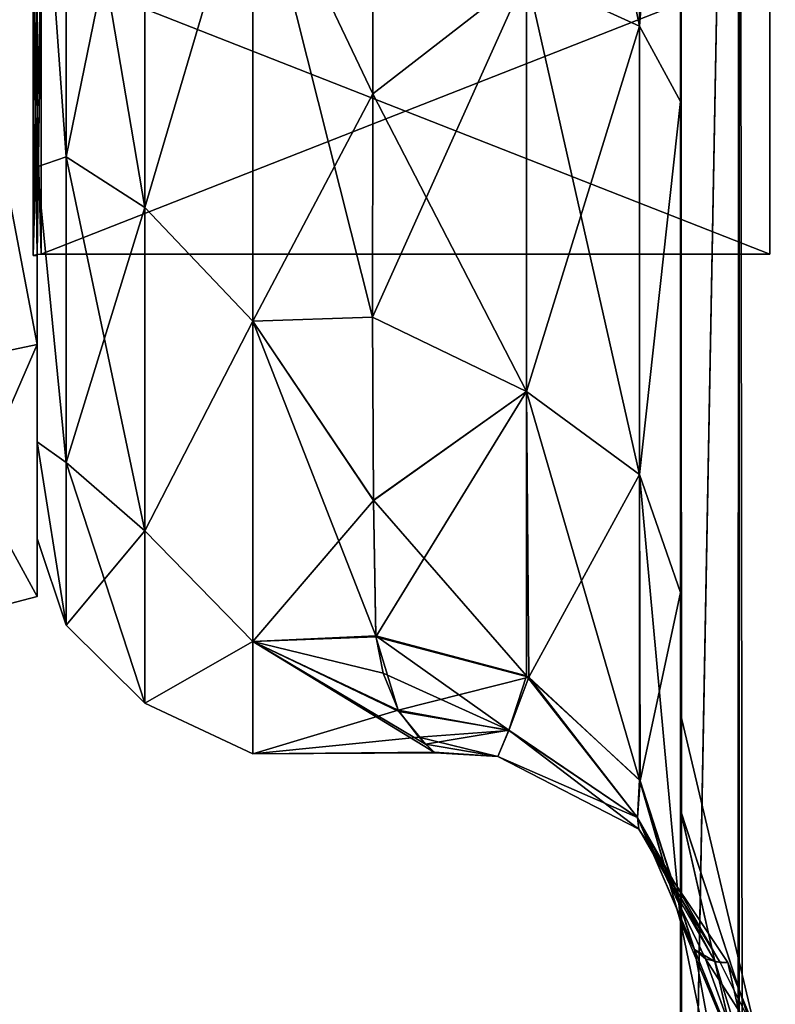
# Model space of a CAD drawing. Extents: x -23 to 470, y -2000 to 0.
# Tile 160 of 252: x 0 to 12, y -56 to -40. Entities that reach past the tile are written whole.
import ezdxf

# ---------------------------------------------------------------- set-up
doc = ezdxf.new("R2010")
doc.units = 0
doc.header["$LTSCALE"] = 65.185185
for name, color, linetype in [('1091', 7, 'CONTINUOUS'), ('1092', 7, 'CONTINUOUS'), ('542', 7, 'CONTINUOUS'), ('546', 7, 'CONTINUOUS'), ('548', 7, 'CONTINUOUS'), ('557', 7, 'CONTINUOUS'), ('558', 7, 'CONTINUOUS'), ('566', 7, 'CONTINUOUS'), ('569', 7, 'CONTINUOUS'), ('570', 7, 'CONTINUOUS'), ('572', 7, 'CONTINUOUS'), ('577', 7, 'CONTINUOUS'), ('595', 7, 'CONTINUOUS'), ('596', 7, 'CONTINUOUS'), ('909', 7, 'CONTINUOUS'), ('910', 7, 'CONTINUOUS'), ('911', 7, 'CONTINUOUS'), ('912', 7, 'CONTINUOUS'), ('915', 7, 'CONTINUOUS'), ('916', 7, 'CONTINUOUS'), ('919', 7, 'CONTINUOUS'), ('920', 7, 'CONTINUOUS')]:
    doc.layers.add(name, color=color, linetype=linetype)

msp = doc.modelspace()

# ---------------------------------------------------------------- linework, layer by layer
at = {"layer": '1091', "linetype": 'CONTINUOUS'}
for points in [[(0, -39.244, 11.244), (0, -43.902), (-0.064, -39.244, 11.244), (0, -39.244, 11.244)], [(0, -43.902), (-0.064, -43.902), (-0.064, -39.244, 11.244), (0, -43.902)]]:
    msp.add_3dface(points, dxfattribs=at)
at = {"layer": '1092', "linetype": 'CONTINUOUS'}
for points in [[(0, -43.902), (0, -39.244, -11.244), (-0.064, -43.902), (0, -43.902)], [(-0.064, -43.902), (0, -39.244, -11.244), (-0.064, -39.244, -11.244), (-0.064, -43.902)]]:
    msp.add_3dface(points, dxfattribs=at)
at = {"layer": '542', "linetype": 'CONTINUOUS'}
for points in [[(10.45, -51.35, -40.999), (10.45, -52.918, -33.145), (10.45, -12.5, -54), (10.45, -51.35, -40.999)], [(10.45, -12.5, -54), (10.45, -52.918, -33.145), (10.45, -31.825, -28.742), (10.45, -12.5, -54)], [(10.45, -52.917, -48.853), (10.45, -51.35, -40.999), (10.45, -12.5, -54), (10.45, -52.917, -48.853)], [(10.45, -57.385, -55.521), (10.45, -52.917, -48.853), (10.45, -12.5, -54), (10.45, -57.385, -55.521)], [(10.45, -13.067, -56.86), (10.45, -57.385, -55.521), (10.45, -12.5, -54), (10.45, -13.067, -56.86)], [(10.45, -12.5, 54), (10.45, -12.5, 24.51), (10.45, -52.918, 48.855), (10.45, -12.5, 54)], [(10.45, -52.918, 48.855), (10.45, -12.5, 24.51), (10.45, -51.35, 41.001), (10.45, -52.918, 48.855)], [(10.45, -51.35, 41.001), (10.45, -12.5, 24.51), (10.45, -21.765, 28.319), (10.45, -51.35, 41.001)], [(10.45, -13.067, 56.86), (10.45, -12.5, 54), (10.45, -57.386, 55.522), (10.45, -13.067, 56.86)], [(10.45, -57.386, 55.522), (10.45, -12.5, 54), (10.45, -52.918, 48.855), (10.45, -57.386, 55.522)], [(10.45, -13.5, -57.734), (10.45, -57.385, -55.521), (10.45, -13.067, -56.86), (10.45, -13.5, -57.734)], [(10.45, -13.5, 57.734), (10.45, -13.067, 56.86), (10.45, -64.082, 59.965), (10.45, -13.5, 57.734)], [(10.45, -64.082, 59.965), (10.45, -13.067, 56.86), (10.45, -57.386, 55.522), (10.45, -64.082, 59.965)], [(10.45, -14.695, -59.301), (10.45, -57.385, -55.521), (10.45, -13.5, -57.734), (10.45, -14.695, -59.301)], [(10.45, -14.695, 59.301), (10.45, -13.5, 57.734), (10.45, -64.082, 59.965), (10.45, -14.695, 59.301)], [(10.45, -64.081, -59.965), (10.45, -57.385, -55.521), (10.45, -14.695, -59.301), (10.45, -64.081, -59.965)], [(10.45, -16.266, -60.5), (10.45, -64.081, -59.965), (10.45, -14.695, -59.301), (10.45, -16.266, -60.5)], [(10.45, -16.266, 60.5), (10.45, -14.695, 59.301), (10.45, -64.082, 59.965), (10.45, -16.266, 60.5)], [(10.45, -17.135, -60.931), (10.45, -64.081, -59.965), (10.45, -16.266, -60.5), (10.45, -17.135, -60.931)], [(10.45, -17.135, 60.931), (10.45, -16.266, 60.5), (10.45, -71.85, 61.5), (10.45, -17.135, 60.931)], [(10.45, -71.85, 61.5), (10.45, -16.266, 60.5), (10.45, -64.082, 59.965), (10.45, -71.85, 61.5)], [(10.45, -20, -61.5), (10.45, -64.081, -59.965), (10.45, -17.135, -60.931), (10.45, -20, -61.5)], [(10.45, -20, 61.5), (10.45, -17.135, 60.931), (10.45, -71.85, 61.5), (10.45, -20, 61.5)], [(10.45, -71.85, -61.5), (10.45, -64.081, -59.965), (10.45, -20, -61.5), (10.45, -71.85, -61.5)], [(10.45, -52.917, 33.147), (10.45, -51.35, 41.001), (10.45, -21.765, 28.319), (10.45, -52.917, 33.147)], [(10.45, -31.824, 28.742), (10.45, -52.917, 33.147), (10.45, -21.765, 28.319), (10.45, -31.824, 28.742)], [(10.45, -57.385, 26.479), (10.45, -52.917, 33.147), (10.45, -31.824, 28.742), (10.45, -57.385, 26.479)], [(10.45, -41.401, 25.714), (10.45, -57.385, 26.479), (10.45, -31.824, 28.742), (10.45, -41.401, 25.714)], [(10.45, -52.918, -33.145), (10.45, -57.386, -26.478), (10.45, -31.825, -28.742), (10.45, -52.918, -33.145)], [(10.45, -31.825, -28.742), (10.45, -57.386, -26.478), (10.45, -41.402, -25.714), (10.45, -31.825, -28.742)], [(10.45, -64.081, 22.035), (10.45, -57.385, 26.479), (10.45, -41.401, 25.714), (10.45, -64.081, 22.035)], [(10.45, -49.379, 19.586), (10.45, -64.081, 22.035), (10.45, -41.401, 25.714), (10.45, -49.379, 19.586)], [(10.45, -64.082, -22.035), (10.45, -71.85, -20.5), (10.45, -41.402, -25.714), (10.45, -64.082, -22.035)], [(10.45, -41.402, -25.714), (10.45, -71.85, -20.5), (10.45, -49.38, -19.586), (10.45, -41.402, -25.714)], [(10.45, -57.386, -26.478), (10.45, -64.082, -22.035), (10.45, -41.402, -25.714), (10.45, -57.386, -26.478)], [(10.45, -71.85, 20.5), (10.45, -64.081, 22.035), (10.45, -49.379, 19.586), (10.45, -71.85, 20.5)], [(10.45, -65.082, 19.353), (10.45, -71.85, 20.5), (10.45, -49.379, 19.586), (10.45, -65.082, 19.353)], [(10.45, -59.232, 16.156), (10.45, -65.082, 19.353), (10.45, -49.379, 19.586), (10.45, -59.232, 16.156)], [(10.45, -54.723, 11.265), (10.45, -59.232, 16.156), (10.45, -49.379, 19.586), (10.45, -54.723, 11.265)], [(10.45, -59.282, -16.194), (10.45, -54.723, -11.265), (10.45, -49.38, -19.586), (10.45, -59.282, -16.194)], [(10.45, -65.203, -19.391), (10.45, -59.282, -16.194), (10.45, -49.38, -19.586), (10.45, -65.203, -19.391)], [(10.45, -71.85, -20.5), (10.45, -65.203, -19.391), (10.45, -49.38, -19.586), (10.45, -71.85, -20.5)]]:
    msp.add_3dface(points, dxfattribs=at)
at = {"layer": '546', "linetype": 'CONTINUOUS'}
for points in [[(0, -7.5, 0), (0, -9.067, -7.854), (0, -48.5, 0), (0, -7.5, 0)], [(0, -9.067, 7.855), (0, -7.5, 0), (0, -46.933, 7.854), (0, -9.067, 7.855)], [(0, -46.933, 7.854), (0, -7.5, 0), (0, -48.5, 0), (0, -46.933, 7.854)], [(0, -9.067, -7.854), (0, -13.536, -14.522), (0, -46.933, -7.855), (0, -9.067, -7.854)], [(0, -48.5, 0), (0, -9.067, -7.854), (0, -46.933, -7.855), (0, -48.5, 0)], [(0, -13.536, 14.522), (0, -9.067, 7.855), (0, -42.464, 14.522), (0, -13.536, 14.522)], [(0, -42.464, 14.522), (0, -9.067, 7.855), (0, -46.933, 7.854), (0, -42.464, 14.522)], [(0, -46.933, -7.855), (0, -13.536, -14.522), (0, -42.464, -14.522), (0, -46.933, -7.855)], [(0, -42.464, -14.522), (0, -13.536, -14.522), (0, -35.766, -18.966), (0, -42.464, -14.522)], [(0, -20.234, 18.966), (0, -13.536, 14.522), (0, -42.464, 14.522), (0, -20.234, 18.966)], [(0, -35.765, 18.966), (0, -20.234, 18.966), (0, -42.464, 14.522), (0, -35.765, 18.966)]]:
    msp.add_3dface(points, dxfattribs=at)
at = {"layer": '548', "linetype": 'CONTINUOUS'}
for points in [[(5.45, -41.276, -19.994), (3.5, -37.184, -22.173), (5.45, -37.142, -22.191), (5.45, -41.276, -19.994)], [(5.45, -37.142, 22.191), (3.5, -37.184, 22.173), (5.45, -41.276, 19.994), (5.45, -37.142, 22.191)], [(3.5, -44.971, -16.971), (3.5, -37.184, -22.173), (5.446, -44.909, -17.032), (3.5, -44.971, -16.971)], [(5.446, -44.909, -17.032), (3.5, -37.184, -22.173), (5.45, -41.276, -19.994), (5.446, -44.909, -17.032)], [(3.5, -37.184, 22.173), (3.5, -44.971, 16.971), (5.45, -41.276, 19.994), (3.5, -37.184, 22.173)], [(5.45, -41.276, 19.994), (3.5, -44.971, 16.971), (5.446, -44.907, 17.034), (5.45, -41.276, 19.994)], [(5.446, -44.907, 17.034), (3.5, -44.971, 16.971), (5.461, -47.884, 13.44), (5.446, -44.907, 17.034)], [(5.461, -47.879, -13.447), (3.5, -44.971, -16.971), (5.446, -44.909, -17.032), (5.461, -47.879, -13.447)], [(3.5, -50.173, -9.184), (3.5, -44.971, -16.971), (5.499, -50.085, -9.394), (3.5, -50.173, -9.184)], [(5.499, -50.085, -9.394), (3.5, -44.971, -16.971), (5.461, -47.879, -13.447), (5.499, -50.085, -9.394)], [(3.5, -44.971, 16.971), (3.5, -50.173, 9.184), (5.461, -47.884, 13.44), (3.5, -44.971, 16.971)], [(5.461, -47.884, 13.44), (3.5, -50.173, 9.184), (5.5, -50.1, 9.36), (5.461, -47.884, 13.44)], [(5.618, -50.689, -7.824), (3.5, -50.173, -9.184), (5.499, -50.085, -9.394), (5.618, -50.689, -7.824)], [(5.5, -50.1, 9.36), (3.5, -50.173, 9.184), (5.863, -51.288, 5.802), (5.5, -50.1, 9.36)], [(3.5, -52, 0), (3.5, -50.173, -9.184), (6.463, -51.981, -0.966), (3.5, -52, 0)], [(6.463, -51.981, -0.966), (3.5, -50.173, -9.184), (6.309, -51.843, -2.745), (6.463, -51.981, -0.966)], [(6.309, -51.843, -2.745), (3.5, -50.173, -9.184), (5.876, -51.31, -5.713), (6.309, -51.843, -2.745)], [(5.876, -51.31, -5.713), (3.5, -50.173, -9.184), (5.618, -50.689, -7.824), (5.876, -51.31, -5.713)], [(3.5, -50.173, 9.184), (3.5, -52, 0), (5.863, -51.288, 5.802), (3.5, -50.173, 9.184)], [(5.863, -51.288, 5.802), (3.5, -52, 0), (6.197, -51.728, 3.6), (5.863, -51.288, 5.802)], [(6.197, -51.728, 3.6), (3.5, -52, 0), (6.449, -51.97, 1.207), (6.197, -51.728, 3.6)], [(6.449, -51.97, 1.207), (3.5, -52, 0), (6.463, -51.981, -0.966), (6.449, -51.97, 1.207)]]:
    msp.add_3dface(points, dxfattribs=at)
at = {"layer": '557', "linetype": 'CONTINUOUS'}
for points in [[(10.45, -20, 61.5), (10.45, -71.85, 61.5), (11.402, -1980, 66.284), (10.45, -20, 61.5)], [(10.45, -20, 61.5), (11.402, -1980, 66.284), (11.402, -20, 66.284), (10.45, -20, 61.5)], [(11.402, -1980, 66.284), (14.111, -1980, 70.339), (11.402, -20, 66.284), (11.402, -1980, 66.284)], [(11.402, -20, 66.284), (14.111, -1980, 70.339), (14.111, -20, 70.339), (11.402, -20, 66.284)]]:
    msp.add_3dface(points, dxfattribs=at)
at = {"layer": '558', "linetype": 'CONTINUOUS'}
for points in [[(10.45, -71.85, -61.5), (10.45, -20, -61.5), (11.402, -20, -66.284), (10.45, -71.85, -61.5)], [(10.45, -1928.15, -61.5), (10.45, -71.85, -61.5), (11.402, -20, -66.284), (10.45, -1928.15, -61.5)], [(10.45, -1980, -61.5), (10.45, -1928.15, -61.5), (11.402, -20, -66.284), (10.45, -1980, -61.5)], [(11.402, -1980, -66.284), (10.45, -1980, -61.5), (11.402, -20, -66.284), (11.402, -1980, -66.284)], [(14.111, -1980, -70.339), (11.402, -1980, -66.284), (14.111, -20, -70.339), (14.111, -1980, -70.339)], [(14.111, -20, -70.339), (11.402, -1980, -66.284), (11.402, -20, -66.284), (14.111, -20, -70.339)]]:
    msp.add_3dface(points, dxfattribs=at)
at = {"layer": '566', "linetype": 'CONTINUOUS'}
for points in [[(10.45, -52.918, -33.145), (10.45, -51.35, -40.999), (11.788, -57.003, -38.382), (10.45, -52.918, -33.145)], [(10.45, -51.35, -40.999), (10.45, -52.917, -48.853), (11.788, -57.003, -43.618), (10.45, -51.35, -40.999)], [(11.788, -57.003, -38.382), (10.45, -51.35, -40.999), (11.788, -57.003, -43.618), (11.788, -57.003, -38.382)], [(10.45, -52.917, -48.853), (10.45, -57.385, -55.521), (11.788, -58.793, -48.538), (10.45, -52.917, -48.853)], [(11.788, -57.003, -43.618), (10.45, -52.917, -48.853), (11.788, -58.793, -48.538), (11.788, -57.003, -43.618)], [(10.45, -57.386, -26.478), (10.45, -52.918, -33.145), (11.788, -58.793, -33.462), (10.45, -57.386, -26.478)], [(11.788, -58.793, -33.462), (10.45, -52.918, -33.145), (11.788, -57.003, -38.382), (11.788, -58.793, -33.462)]]:
    msp.add_3dface(points, dxfattribs=at)
at = {"layer": '569', "linetype": 'CONTINUOUS'}
for points in [[(10.45, -52.918, 48.855), (10.45, -51.35, 41.001), (11.788, -57.003, 43.618), (10.45, -52.918, 48.855)], [(10.45, -51.35, 41.001), (10.45, -52.917, 33.147), (11.788, -57.003, 38.382), (10.45, -51.35, 41.001)], [(11.788, -57.003, 43.618), (10.45, -51.35, 41.001), (11.788, -57.003, 38.382), (11.788, -57.003, 43.618)], [(10.45, -52.917, 33.147), (10.45, -57.385, 26.479), (11.788, -58.793, 33.462), (10.45, -52.917, 33.147)], [(11.788, -57.003, 38.382), (10.45, -52.917, 33.147), (11.788, -58.793, 33.462), (11.788, -57.003, 38.382)], [(10.45, -57.386, 55.522), (10.45, -52.918, 48.855), (11.788, -58.793, 48.538), (10.45, -57.386, 55.522)], [(11.788, -58.793, 48.538), (10.45, -52.918, 48.855), (11.788, -57.003, 43.618), (11.788, -58.793, 48.538)]]:
    msp.add_3dface(points, dxfattribs=at)
at = {"layer": '570', "linetype": 'CONTINUOUS'}
for points in [[(7.947, -39.338, 21.909), (9.781, -40.18, 23.536), (9.781, -31.446, 26.276), (7.947, -39.338, 21.909)], [(9.781, -40.18, 23.536), (10.45, -31.824, 28.742), (9.781, -31.446, 26.276), (9.781, -40.18, 23.536)], [(10.45, -41.401, 25.714), (10.45, -31.824, 28.742), (9.781, -40.18, 23.536), (10.45, -41.401, 25.714)], [(5.45, -37.142, 22.191), (5.45, -41.276, 19.994), (7.947, -39.338, 21.909), (5.45, -37.142, 22.191)], [(5.45, -41.276, 19.994), (5.446, -44.907, 17.034), (7.947, -39.338, 21.909), (5.45, -41.276, 19.994)], [(7.947, -39.338, 21.909), (5.446, -44.907, 17.034), (7.947, -46.115, 16.744), (7.947, -39.338, 21.909)], [(7.947, -39.338, 21.909), (7.947, -46.115, 16.744), (9.781, -40.18, 23.536), (7.947, -39.338, 21.909)], [(7.947, -46.115, 16.744), (9.781, -47.461, 17.988), (9.781, -40.18, 23.536), (7.947, -46.115, 16.744)], [(9.781, -47.461, 17.988), (10.45, -41.401, 25.714), (9.781, -40.18, 23.536), (9.781, -47.461, 17.988)], [(10.45, -49.379, 19.586), (10.45, -41.401, 25.714), (9.781, -47.461, 17.988), (10.45, -49.379, 19.586)], [(5.446, -44.907, 17.034), (5.461, -47.884, 13.44), (7.947, -46.115, 16.744), (5.446, -44.907, 17.034)], [(5.461, -47.884, 13.44), (5.5, -50.1, 9.36), (7.947, -46.115, 16.744), (5.461, -47.884, 13.44)], [(7.947, -46.115, 16.744), (5.5, -50.1, 9.36), (7.987, -50.752, 9.591), (7.947, -46.115, 16.744)], [(7.947, -46.115, 16.744), (7.987, -50.752, 9.591), (9.781, -47.461, 17.988), (7.947, -46.115, 16.744)], [(9.793, -52.44, 10.303), (9.781, -47.461, 17.988), (7.987, -50.752, 9.591), (9.793, -52.44, 10.303)], [(9.793, -52.44, 10.303), (10.45, -49.379, 19.586), (9.781, -47.461, 17.988), (9.793, -52.44, 10.303)], [(10.45, -54.723, 11.265), (10.45, -49.379, 19.586), (9.793, -52.44, 10.303), (10.45, -54.723, 11.265)]]:
    msp.add_3dface(points, dxfattribs=at)
at = {"layer": '572', "linetype": 'CONTINUOUS'}
for points in [[(7.947, -39.338, -21.908), (7.947, -31.208, -24.459), (9.781, -40.18, -23.536), (7.947, -39.338, -21.908)], [(7.947, -31.208, -24.459), (9.781, -31.446, -26.276), (9.781, -40.18, -23.536), (7.947, -31.208, -24.459)], [(9.781, -31.446, -26.276), (10.45, -31.825, -28.742), (9.781, -40.18, -23.536), (9.781, -31.446, -26.276)], [(10.45, -31.825, -28.742), (10.45, -41.402, -25.714), (9.781, -40.18, -23.536), (10.45, -31.825, -28.742)], [(5.45, -41.276, -19.994), (5.45, -37.142, -22.191), (7.947, -39.338, -21.908), (5.45, -41.276, -19.994)], [(7.947, -46.115, -16.744), (5.45, -41.276, -19.994), (7.947, -39.338, -21.908), (7.947, -46.115, -16.744)], [(7.947, -46.115, -16.744), (7.947, -39.338, -21.908), (9.781, -47.461, -17.988), (7.947, -46.115, -16.744)], [(7.947, -39.338, -21.908), (9.781, -40.18, -23.536), (9.781, -47.461, -17.988), (7.947, -39.338, -21.908)], [(9.781, -40.18, -23.536), (10.45, -41.402, -25.714), (9.781, -47.461, -17.988), (9.781, -40.18, -23.536)], [(5.446, -44.909, -17.032), (5.45, -41.276, -19.994), (7.947, -46.115, -16.744), (5.446, -44.909, -17.032)], [(10.45, -41.402, -25.714), (10.45, -49.38, -19.586), (9.781, -47.461, -17.988), (10.45, -41.402, -25.714)], [(5.461, -47.879, -13.447), (5.446, -44.909, -17.032), (7.947, -46.115, -16.744), (5.461, -47.879, -13.447)], [(7.947, -50.731, -9.582), (5.461, -47.879, -13.447), (7.947, -46.115, -16.744), (7.947, -50.731, -9.582)], [(7.947, -46.115, -16.744), (9.781, -47.461, -17.988), (9.781, -52.42, -10.294), (7.947, -46.115, -16.744)], [(7.947, -46.115, -16.744), (9.781, -52.42, -10.294), (7.947, -50.731, -9.582), (7.947, -46.115, -16.744)], [(10.45, -49.38, -19.586), (10.45, -54.723, -11.265), (9.781, -47.461, -17.988), (10.45, -49.38, -19.586)], [(9.781, -47.461, -17.988), (10.45, -54.723, -11.265), (9.781, -52.42, -10.294), (9.781, -47.461, -17.988)], [(5.499, -50.085, -9.394), (5.461, -47.879, -13.447), (7.947, -50.731, -9.582), (5.499, -50.085, -9.394)]]:
    msp.add_3dface(points, dxfattribs=at)
at = {"layer": '577', "linetype": 'CONTINUOUS'}
for points in [[(0.468, -35.609, 20.907), (0, -35.765, 18.966), (0.468, -42.301, 17.043), (0.468, -35.609, 20.907)], [(0.468, -42.301, -17.043), (0, -35.766, -18.966), (0.468, -35.609, -20.907), (0.468, -42.301, -17.043)], [(0.468, -35.609, 20.907), (0.468, -42.301, 17.043), (1.75, -36.048, 22.112), (0.468, -35.609, 20.907)], [(0.468, -42.301, -17.043), (0.468, -35.609, -20.907), (1.75, -43.125, -18.026), (0.468, -42.301, -17.043)], [(1.75, -43.125, -18.026), (0.468, -35.609, -20.907), (1.75, -36.048, -22.112), (1.75, -43.125, -18.026)], [(0, -35.765, 18.966), (0, -42.464, 14.522), (0.468, -42.301, 17.043), (0, -35.765, 18.966)], [(0, -42.464, -14.522), (0, -35.766, -18.966), (0.468, -42.301, -17.043), (0, -42.464, -14.522)], [(1.75, -36.048, 22.112), (0.468, -42.301, 17.043), (1.75, -43.125, 18.026), (1.75, -36.048, 22.112)], [(3.5, -37.184, -22.173), (1.75, -43.125, -18.026), (1.75, -36.048, -22.112), (3.5, -37.184, -22.173)], [(3.5, -37.184, 22.173), (1.75, -36.048, 22.112), (1.75, -43.125, 18.026), (3.5, -37.184, 22.173)], [(3.5, -37.184, -22.173), (3.5, -44.971, -16.971), (1.75, -43.125, -18.026), (3.5, -37.184, -22.173)], [(3.5, -44.971, 16.971), (3.5, -37.184, 22.173), (1.75, -43.125, 18.026), (3.5, -44.971, 16.971)], [(0.468, -42.301, 17.043), (0, -42.464, 14.522), (0.468, -47.268, 11.124), (0.468, -42.301, 17.043)], [(0.468, -47.268, -11.124), (0, -42.464, -14.522), (0.468, -42.301, -17.043), (0.468, -47.268, -11.124)], [(0.468, -42.301, 17.043), (0.468, -47.268, 11.124), (1.75, -43.125, 18.026), (0.468, -42.301, 17.043)], [(0.468, -47.268, -11.124), (0.468, -42.301, -17.043), (1.75, -48.379, -11.766), (0.468, -47.268, -11.124)], [(1.75, -48.379, -11.766), (0.468, -42.301, -17.043), (1.75, -43.125, -18.026), (1.75, -48.379, -11.766)], [(0, -42.464, 14.522), (0, -46.933, 7.854), (0.468, -47.268, 11.124), (0, -42.464, 14.522)], [(0, -46.933, -7.855), (0, -42.464, -14.522), (0.468, -47.268, -11.124), (0, -46.933, -7.855)], [(1.75, -43.125, 18.026), (0.468, -47.268, 11.124), (1.75, -48.379, 11.766), (1.75, -43.125, 18.026)], [(3.5, -44.971, -16.971), (1.75, -48.379, -11.766), (1.75, -43.125, -18.026), (3.5, -44.971, -16.971)], [(3.5, -44.971, 16.971), (1.75, -43.125, 18.026), (1.75, -48.379, 11.766), (3.5, -44.971, 16.971)], [(3.5, -44.971, -16.971), (3.5, -50.173, -9.184), (1.75, -48.379, -11.766), (3.5, -44.971, -16.971)], [(3.5, -50.173, 9.184), (3.5, -44.971, 16.971), (1.75, -48.379, 11.766), (3.5, -50.173, 9.184)], [(0, -46.933, 7.854), (0, -48.5, 0), (0.468, -49.91, 3.863), (0, -46.933, 7.854)], [(0.468, -47.268, 11.124), (0, -46.933, 7.854), (0.468, -49.91, 3.863), (0.468, -47.268, 11.124)], [(0, -48.5, 0), (0, -46.933, -7.855), (0.468, -49.91, -3.863), (0, -48.5, 0)], [(0.468, -49.91, -3.863), (0, -46.933, -7.855), (0.468, -47.268, -11.124), (0.468, -49.91, -3.863)], [(0.468, -47.268, 11.124), (0.468, -49.91, 3.863), (1.75, -48.379, 11.766), (0.468, -47.268, 11.124)], [(0.468, -49.91, -3.863), (0.468, -47.268, -11.124), (1.75, -51.174, -4.086), (0.468, -49.91, -3.863)], [(1.75, -51.174, -4.086), (0.468, -47.268, -11.124), (1.75, -48.379, -11.766), (1.75, -51.174, -4.086)], [(1.75, -48.379, 11.766), (0.468, -49.91, 3.863), (1.75, -51.174, 4.086), (1.75, -48.379, 11.766)], [(3.5, -50.173, -9.184), (1.75, -51.174, -4.086), (1.75, -48.379, -11.766), (3.5, -50.173, -9.184)], [(3.5, -50.173, 9.184), (1.75, -48.379, 11.766), (1.75, -51.174, 4.086), (3.5, -50.173, 9.184)], [(0.468, -49.91, 3.863), (0, -48.5, 0), (0.468, -49.91, -3.863), (0.468, -49.91, 3.863)], [(0.468, -49.91, 3.863), (0.468, -49.91, -3.863), (1.75, -51.174, 4.086), (0.468, -49.91, 3.863)], [(1.75, -51.174, 4.086), (0.468, -49.91, -3.863), (1.75, -51.174, -4.086), (1.75, -51.174, 4.086)], [(3.5, -50.173, -9.184), (3.5, -52, 0), (1.75, -51.174, -4.086), (3.5, -50.173, -9.184)], [(3.5, -52, 0), (3.5, -50.173, 9.184), (1.75, -51.174, 4.086), (3.5, -52, 0)], [(3.5, -52, 0), (1.75, -51.174, 4.086), (1.75, -51.174, -4.086), (3.5, -52, 0)]]:
    msp.add_3dface(points, dxfattribs=at)
at = {"layer": '595', "linetype": 'CONTINUOUS'}
for points in [[(10.45, -54.723, -11.265), (10.45, -59.282, -16.194), (11.788, -61.189, -10.661), (10.45, -54.723, -11.265)], [(10.67, -55.173, -8.617), (10.45, -54.723, -11.265), (11.788, -57.921, -5.77), (10.67, -55.173, -8.617)], [(11.788, -57.921, -5.77), (10.45, -54.723, -11.265), (11.788, -61.189, -10.661), (11.788, -57.921, -5.77)], [(10.45, -59.232, 16.156), (10.45, -54.723, 11.265), (11.788, -61.189, 10.661), (10.45, -59.232, 16.156)], [(10.45, -54.723, 11.265), (10.676, -55.18, 8.545), (11.788, -61.189, 10.661), (10.45, -54.723, 11.265)], [(10.856, -55.329, -6.495), (10.67, -55.173, -8.617), (11.788, -57.921, -5.77), (10.856, -55.329, -6.495)], [(10.676, -55.18, 8.545), (11.012, -55.379, 4.719), (11.788, -57.921, 5.77), (10.676, -55.18, 8.545)], [(11.788, -61.189, 10.661), (10.676, -55.18, 8.545), (11.788, -57.921, 5.77), (11.788, -61.189, 10.661)], [(11.092, -55.388, -3.63), (10.856, -55.329, -6.495), (11.788, -56.774), (11.092, -55.388, -3.63)], [(11.788, -56.774), (10.856, -55.329, -6.495), (11.788, -57.921, -5.77), (11.788, -56.774)], [(11.012, -55.379, 4.719), (11.22, -55.387, 0.079), (11.788, -57.921, 5.77), (11.012, -55.379, 4.719)], [(11.22, -55.387, 0.079), (11.092, -55.388, -3.63), (11.788, -56.774), (11.22, -55.387, 0.079)], [(11.788, -57.921, 5.77), (11.22, -55.387, 0.079), (11.788, -56.774), (11.788, -57.921, 5.77)]]:
    msp.add_3dface(points, dxfattribs=at)
at = {"layer": '596', "linetype": 'CONTINUOUS'}
for points in [[(5.618, -50.689, -7.824), (5.499, -50.085, -9.394), (7.662, -51.617, -5.829), (5.618, -50.689, -7.824)], [(5.499, -50.085, -9.394), (7.947, -50.731, -9.582), (7.662, -51.617, -5.829), (5.499, -50.085, -9.394)], [(5.5, -50.1, 9.36), (5.863, -51.288, 5.802), (7.987, -50.752, 9.591), (5.5, -50.1, 9.36)], [(5.876, -51.31, -5.713), (5.618, -50.689, -7.824), (7.662, -51.617, -5.829), (5.876, -51.31, -5.713)], [(7.987, -50.752, 9.591), (5.863, -51.288, 5.802), (7.663, -51.618, 5.829), (7.987, -50.752, 9.591)], [(7.947, -50.731, -9.582), (9.748, -53.032, -6.426), (7.662, -51.617, -5.829), (7.947, -50.731, -9.582)], [(9.748, -53.033, 6.425), (7.987, -50.752, 9.591), (7.663, -51.618, 5.829), (9.748, -53.033, 6.425)], [(7.947, -50.731, -9.582), (9.781, -52.42, -10.294), (9.748, -53.032, -6.426), (7.947, -50.731, -9.582)], [(9.793, -52.44, 10.303), (7.987, -50.752, 9.591), (9.748, -53.033, 6.425), (9.793, -52.44, 10.303)], [(5.863, -51.288, 5.802), (6.197, -51.728, 3.6), (7.663, -51.618, 5.829), (5.863, -51.288, 5.802)], [(6.309, -51.843, -2.745), (5.876, -51.31, -5.713), (7.662, -51.617, -5.829), (6.309, -51.843, -2.745)], [(6.197, -51.728, 3.6), (7.482, -52.042, 1.92), (7.663, -51.618, 5.829), (6.197, -51.728, 3.6)], [(6.309, -51.843, -2.745), (7.662, -51.617, -5.829), (7.482, -52.042, -1.921), (6.309, -51.843, -2.745)], [(7.662, -51.617, -5.829), (9.773, -53.221, -2.177), (7.482, -52.042, -1.921), (7.662, -51.617, -5.829)], [(7.482, -52.042, 1.92), (9.748, -53.033, 6.425), (7.663, -51.618, 5.829), (7.482, -52.042, 1.92)], [(9.748, -53.032, -6.426), (9.773, -53.221, -2.177), (7.662, -51.617, -5.829), (9.748, -53.032, -6.426)], [(6.197, -51.728, 3.6), (6.449, -51.97, 1.207), (7.482, -52.042, 1.92), (6.197, -51.728, 3.6)], [(6.463, -51.981, -0.966), (6.309, -51.843, -2.745), (7.482, -52.042, -1.921), (6.463, -51.981, -0.966)], [(6.449, -51.97, 1.207), (6.463, -51.981, -0.966), (7.482, -52.042, 1.92), (6.449, -51.97, 1.207)], [(6.463, -51.981, -0.966), (7.482, -52.042, -1.921), (7.482, -52.042, 1.92), (6.463, -51.981, -0.966)], [(9.773, -53.221, -2.177), (9.773, -53.221, 2.176), (7.482, -52.042, -1.921), (9.773, -53.221, -2.177)], [(9.773, -53.221, 2.176), (9.748, -53.033, 6.425), (7.482, -52.042, 1.92), (9.773, -53.221, 2.176)], [(7.482, -52.042, -1.921), (9.773, -53.221, 2.176), (7.482, -52.042, 1.92), (7.482, -52.042, -1.921)], [(9.781, -52.42, -10.294), (10.67, -55.173, -8.617), (9.748, -53.032, -6.426), (9.781, -52.42, -10.294)], [(10.676, -55.18, 8.545), (9.793, -52.44, 10.303), (9.748, -53.033, 6.425), (10.676, -55.18, 8.545)], [(10.45, -54.723, -11.265), (10.67, -55.173, -8.617), (9.781, -52.42, -10.294), (10.45, -54.723, -11.265)], [(10.676, -55.18, 8.545), (10.45, -54.723, 11.265), (9.793, -52.44, 10.303), (10.676, -55.18, 8.545)], [(10.67, -55.173, -8.617), (10.856, -55.329, -6.495), (9.748, -53.032, -6.426), (10.67, -55.173, -8.617)], [(10.856, -55.329, -6.495), (11.092, -55.388, -3.63), (9.748, -53.032, -6.426), (10.856, -55.329, -6.495)], [(9.748, -53.032, -6.426), (11.092, -55.388, -3.63), (9.773, -53.221, -2.177), (9.748, -53.032, -6.426)], [(11.012, -55.379, 4.719), (10.676, -55.18, 8.545), (9.748, -53.033, 6.425), (11.012, -55.379, 4.719)], [(9.773, -53.221, 2.176), (11.012, -55.379, 4.719), (9.748, -53.033, 6.425), (9.773, -53.221, 2.176)], [(11.092, -55.388, -3.63), (11.22, -55.387, 0.079), (9.773, -53.221, -2.177), (11.092, -55.388, -3.63)], [(11.22, -55.387, 0.079), (11.012, -55.379, 4.719), (9.773, -53.221, 2.176), (11.22, -55.387, 0.079)], [(9.773, -53.221, -2.177), (11.22, -55.387, 0.079), (9.773, -53.221, 2.176), (9.773, -53.221, -2.177)]]:
    msp.add_3dface(points, dxfattribs=at)
at = {"layer": '909', "linetype": 'CONTINUOUS'}
for points in [[(0, -45.348, 12.605), (0, -28, 15.902), (0, -21.373, 20.394), (0, -45.348, 12.605)], [(0, -34.627, 20.394), (0, -45.348, 12.605), (0, -21.373, 20.394), (0, -34.627, 20.394)], [(0, -28, -15.902), (0, -39.244, -11.244), (0, -45.348, -12.605), (0, -28, -15.902)], [(0, -34.627, -20.394), (0, -28, -15.902), (0, -45.348, -12.605), (0, -34.627, -20.394)], [(0, -39.244, 11.244), (0, -28, 15.902), (0, -45.348, 12.605), (0, -39.244, 11.244)], [(0, -39.244, -11.244), (0, -43.902), (0, -45.348, -12.605), (0, -39.244, -11.244)], [(0, -43.902), (0, -39.244, 11.244), (0, -49.444), (0, -43.902)], [(0, -49.444), (0, -39.244, 11.244), (0, -45.348, 12.605), (0, -49.444)], [(0, -43.902), (0, -49.444), (0, -45.348, -12.605), (0, -43.902)]]:
    msp.add_3dface(points, dxfattribs=at)
at = {"layer": '910', "linetype": 'CONTINUOUS'}
for points in [[(11.9, -12.115), (11.9, -16.768, 11.232), (11.9, -43.885), (11.9, -12.115)], [(11.9, -12.115), (11.9, -43.885), (11.9, -39.232, -11.232), (11.9, -12.115)], [(11.9, -16.768, 11.232), (11.9, -39.232, 11.232), (11.9, -43.885), (11.9, -16.768, 11.232)]]:
    msp.add_3dface(points, dxfattribs=at)
at = {"layer": '911', "linetype": 'CONTINUOUS'}
for points in [[(11.9, -43.885), (11.9, -39.232, 11.232), (0.066, -43.885), (11.9, -43.885)], [(0.066, -43.885), (11.9, -39.232, 11.232), (0.066, -39.232, 11.232), (0.066, -43.885)]]:
    msp.add_3dface(points, dxfattribs=at)
at = {"layer": '912', "linetype": 'CONTINUOUS'}
for points in [[(11.9, -43.885), (0.066, -43.885), (0.066, -39.232, -11.232), (11.9, -43.885)], [(11.9, -39.232, -11.232), (11.9, -43.885), (0.066, -39.232, -11.232), (11.9, -39.232, -11.232)]]:
    msp.add_3dface(points, dxfattribs=at)
at = {"layer": '915', "linetype": 'CONTINUOUS'}
for points in [[(0, -45.348, 12.605), (0, -34.627, 20.394), (-2.009, -45.774, 12.913), (0, -45.348, 12.605)], [(-2.009, -45.774, 12.913), (0, -34.627, 20.394), (-2.009, -34.789, 20.894), (-2.009, -45.774, 12.913)], [(0, -49.444), (0, -45.348, 12.605), (-2.009, -49.97, 0), (0, -49.444)], [(-2.009, -49.97, 0), (0, -45.348, 12.605), (-2.009, -45.774, 12.913), (-2.009, -49.97, 0)]]:
    msp.add_3dface(points, dxfattribs=at)
at = {"layer": '916', "linetype": 'CONTINUOUS'}
for points in [[(0, -34.627, -20.394), (0, -45.348, -12.605), (-2.009, -34.789, -20.894), (0, -34.627, -20.394)], [(-2.009, -34.789, -20.894), (0, -45.348, -12.605), (-2.009, -45.774, -12.913), (-2.009, -34.789, -20.894)], [(0, -45.348, -12.605), (0, -49.444), (-2.009, -45.774, -12.913), (0, -45.348, -12.605)], [(0, -49.444), (-2.009, -49.97, 0), (-2.009, -45.774, -12.913), (0, -49.444)]]:
    msp.add_3dface(points, dxfattribs=at)
at = {"layer": '919', "linetype": 'CONTINUOUS'}
for points in [[(0.066, -39.232, -11.232), (0.066, -43.885), (-0.064, -39.244, -11.244), (0.066, -39.232, -11.232)], [(0.066, -43.885), (0.001, -43.889), (-0.064, -39.244, -11.244), (0.066, -43.885)], [(0.001, -43.889), (-0.064, -43.902), (-0.064, -39.244, -11.244), (0.001, -43.889)]]:
    msp.add_3dface(points, dxfattribs=at)
at = {"layer": '920', "linetype": 'CONTINUOUS'}
for points in [[(0.001, -43.889), (0.066, -39.232, 11.232), (-0.064, -43.902), (0.001, -43.889)], [(-0.064, -43.902), (0.066, -39.232, 11.232), (-0.064, -39.244, 11.244), (-0.064, -43.902)], [(0.066, -43.885), (0.066, -39.232, 11.232), (0.001, -43.889), (0.066, -43.885)]]:
    msp.add_3dface(points, dxfattribs=at)

doc.saveas('drawing.dxf')
